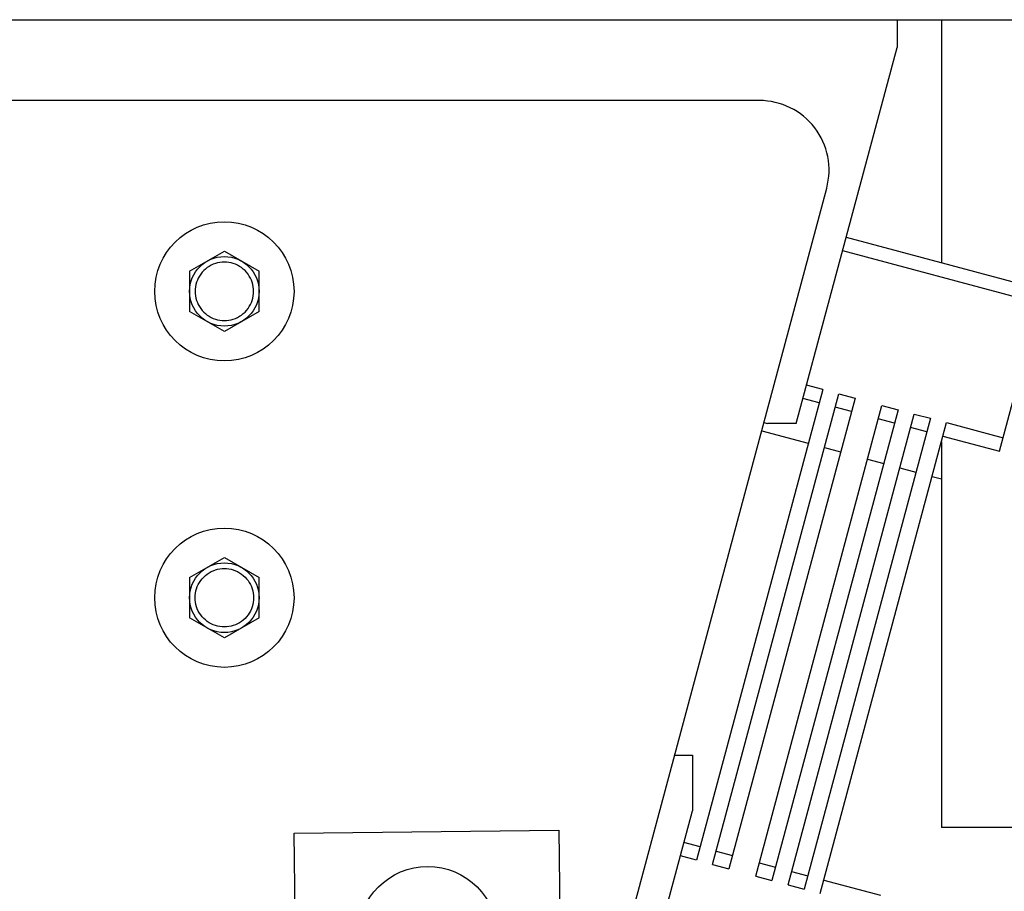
# Model space of a CAD drawing. Header units: millimetres. Extents: x -43833 to -38083, y -3638 to -2112.
# Tile 20 of 114: x -43386 to -43315, y -3146 to -3083. Entities that reach past the tile are written whole.
import ezdxf

# ---------------------------------------------------------------- set-up
doc = ezdxf.new("R2010")
doc.units = ezdxf.units.MM
doc.layers.add('02___PRT_ALL_AXES', color=7, linetype='Continuous')

msp = doc.modelspace()

# ---------------------------------------------------------------- linework, layer by layer
at = {"color": 7, "linetype": 'Continuous'}
for p, q in [((-43532.271, -3083.409), (-43252.271, -3083.409)), ((-43322.954, -3083.409), (-43322.954, -3085.409)), ((-43319.771, -3083.409), (-43319.771, -3100.858)), ((-43330.189, -3112.409), (-43322.954, -3085.409)), ((-43332.835, -3089.215), (-43439.469, -3089.215)), ((-43345.154, -3159.509), (-43328.006, -3095.509)), ((-43326.603, -3099.027), (-43312.501, -3102.806)), ((-43373.74, -3101.472), (-43371.24, -3100.029)), ((-43371.24, -3100.029), (-43368.74, -3101.472)), ((-43326.862, -3099.993), (-43312.759, -3103.772)), ((-43373.74, -3101.472), (-43373.74, -3104.359)), ((-43368.74, -3104.359), (-43368.74, -3101.472)), ((-43315.607, -3114.397), (-43312.501, -3102.806)), ((-43371.24, -3105.802), (-43373.74, -3104.359)), ((-43368.74, -3104.359), (-43371.24, -3105.802)), ((-43328.291, -3109.963), (-43337.35, -3143.77)), ((-43328.291, -3109.963), (-43329.45, -3109.652)), ((-43336.191, -3144.081), (-43327.132, -3110.274)), ((-43325.973, -3110.584), (-43335.032, -3144.392)), ((-43328.55, -3110.929), (-43329.709, -3110.618)), ((-43327.132, -3110.274), (-43325.973, -3110.584)), ((-43333.1, -3144.909), (-43324.041, -3111.102)), ((-43322.882, -3111.412), (-43331.941, -3145.22)), ((-43326.232, -3111.55), (-43327.391, -3111.24)), ((-43324.041, -3111.102), (-43322.882, -3111.412)), ((-43332.515, -3112.34), (-43332.254, -3112.409)), ((-43330.781, -3145.53), (-43321.723, -3111.723)), ((-43320.564, -3112.034), (-43329.622, -3145.841)), ((-43328.463, -3146.152), (-43319.405, -3112.344)), ((-43323.141, -3112.378), (-43324.3, -3112.068)), ((-43321.723, -3111.723), (-43320.564, -3112.034)), ((-43319.405, -3112.344), (-43315.348, -3113.431)), ((-43332.671, -3112.923), (-43329.324, -3113.82)), ((-43330.189, -3112.409), (-43332.254, -3112.409)), ((-43320.823, -3112.999), (-43321.982, -3112.689)), ((-43319.771, -3113.713), (-43319.771, -3141.409)), ((-43319.663, -3113.31), (-43315.607, -3114.397)), ((-43328.165, -3114.13), (-43327.006, -3114.441)), ((-43325.074, -3114.959), (-43323.915, -3115.269)), ((-43322.756, -3115.58), (-43321.597, -3115.89)), ((-43320.438, -3116.201), (-43319.771, -3116.379)), ((-43373.74, -3123.472), (-43371.24, -3122.029)), ((-43371.24, -3122.029), (-43368.74, -3123.472)), ((-43373.74, -3123.472), (-43373.74, -3126.359)), ((-43368.74, -3126.359), (-43368.74, -3123.472)), ((-43371.24, -3127.802), (-43373.74, -3126.359)), ((-43368.74, -3126.359), (-43371.24, -3127.802)), ((-43338.913, -3136.215), (-43337.64, -3136.215)), ((-43337.64, -3136.215), (-43337.64, -3140.215)), ((-43342.003, -3156.5), (-43337.64, -3140.215)), ((-43366.23, -3141.832), (-43347.232, -3141.6)), ((-43365.682, -3186.828), (-43366.23, -3141.832)), ((-43347.232, -3141.6), (-43346.683, -3186.597)), ((-43337.091, -3142.804), (-43338.25, -3142.494)), ((-43337.35, -3143.77), (-43338.509, -3143.46)), ((-43335.932, -3143.115), (-43334.773, -3143.426)), ((-43336.191, -3144.081), (-43335.032, -3144.392)), ((-43332.841, -3143.943), (-43331.682, -3144.254)), ((-43330.523, -3144.564), (-43329.364, -3144.875)), ((-43333.1, -3144.909), (-43331.941, -3145.22)), ((-43330.781, -3145.53), (-43329.622, -3145.841)), ((-43328.204, -3145.186), (-43324.148, -3146.273))]:
    msp.add_line(p, q, dxfattribs=at)
for centre, radius in [((-43371.24, -3102.915), 5), ((-43371.24, -3102.915), 2.5), ((-43371.24, -3124.915), 5), ((-43371.24, -3124.915), 2.5), ((-43356.64, -3149.215), 5)]:
    msp.add_circle(centre, radius, dxfattribs=at)
msp.add_arc((-43332.835, -3094.215), 5, 345, 90, dxfattribs=at)
for points, start_tangent, end_tangent in [([(-43371.24, -3100.815), (-43371.883, -3100.917), (-43372.471, -3101.214), (-43372.937, -3101.679), (-43373.236, -3102.266), (-43373.34, -3102.916), (-43373.236, -3103.566), (-43372.937, -3104.152), (-43372.47, -3104.617), (-43371.883, -3104.914), (-43371.24, -3105.015)], (-0.999991, -0.004222), (0.999992, -0.003922)), ([(-43371.24, -3105.015), (-43370.596, -3104.914), (-43370.008, -3104.616), (-43369.542, -3104.152), (-43369.243, -3103.565), (-43369.14, -3102.915), (-43369.243, -3102.265), (-43369.542, -3101.679), (-43370.009, -3101.214), (-43370.596, -3100.916), (-43371.24, -3100.815)], (0.999991, 0.004222), (-0.999992, 0.003922)), ([(-43371.24, -3127.015), (-43371.883, -3126.914), (-43372.471, -3126.616), (-43372.937, -3126.152), (-43373.236, -3125.565), (-43373.34, -3124.915), (-43373.236, -3124.265), (-43372.937, -3123.679), (-43372.47, -3123.214), (-43371.883, -3122.916), (-43371.24, -3122.815)], (-0.999991, 0.004222), (0.999992, 0.003922)), ([(-43371.24, -3122.815), (-43370.596, -3122.917), (-43370.008, -3123.214), (-43369.542, -3123.679), (-43369.243, -3124.266), (-43369.14, -3124.916), (-43369.243, -3125.566), (-43369.542, -3126.152), (-43370.009, -3126.617), (-43370.596, -3126.914), (-43371.24, -3127.015)], (0.999991, -0.004222), (-0.999992, -0.003922))]:
    msp.add_spline(points, degree=3, dxfattribs=dict(at, start_tangent=start_tangent, end_tangent=end_tangent))
at = {"layer": '02___PRT_ALL_AXES', "color": 7, "linetype": 'Continuous'}
for p, q in [((-43319.771, -3083.409), (-43319.771, -3100.858)), ((-43319.771, -3113.713), (-43319.771, -3141.409)), ((-43240.274, -3141.409), (-43319.771, -3141.409))]:
    msp.add_line(p, q, dxfattribs=at)

doc.saveas('drawing.dxf')
